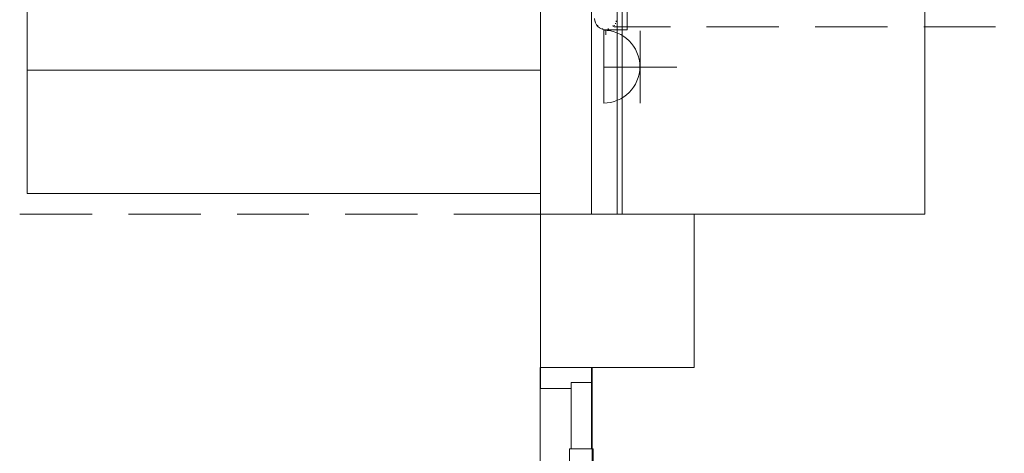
# Model space of a CAD drawing. Header units: millimetres. Extents: x 352 to 350573, y -22 to 37733.
# Tile 152 of 214: x 101946 to 105785, y 13528 to 15218. Entities that reach past the tile are written whole.
import ezdxf

# ---------------------------------------------------------------- set-up
doc = ezdxf.new("R2010")
doc.units = ezdxf.units.MM
doc.layers.add('PDF _PD-Socket', color=1, linetype='Continuous')
doc.layers.add('PDF$_83$-$Floor$Plan$-$В_Этаж$02_Сводный$P-PIPE', color=3, linetype='Continuous')
for name, color, linetype, true_color in [('PDF$_83$-$Floor$Plan$-$В_Этаж$02_Сводный$A-DETL-MBND', 7, 'Continuous', 0xdd3700), ('PDF$_83$-$Floor$Plan$-$В_Этаж$02_Сводный$P-PIPE-CNTR', 150, 'Continuous', 0x007fff), ('PDF$_83$new_ifc_RVT-1-В_Этаж$02_Сводный$A-COLS', 7, 'Continuous', 0xdcdcdc), ('PDF$_83$new_ifc_RVT-1-В_Этаж$02_Сводный$A-DETL-MBND', 7, 'Continuous', 0xbababa), ('PDF$_83$new_ifc_RVT-1-В_Этаж$02_Сводный$A-DOOR', 7, 'Continuous', 0xbababa), ('PDF$_83$new_ifc_RVT-1-В_Этаж$02_Сводный$A-GENM', 7, 'Continuous', 0xdd6e6e), ('PDF$_83$new_ifc_RVT-1-В_Этаж$02_Сводный$A-WALL', 7, 'Continuous', 0xdcdcdc), ('PDF$_83$new_ifc_RVT-1-В_Этаж$02_Сводный$I-FURN', 7, 'Continuous', 0xbababa), ('PDF$_83$new_ifc_RVT-1-В_Этаж$02_Сводный$S-STRS', 7, 'Continuous', 0xbababa)]:
    doc.layers.add(name, color=color, linetype=linetype, true_color=true_color)

msp = doc.modelspace()

# ---------------------------------------------------------------- linework, layer by layer
at = {"layer": 'PDF _PD-Socket', "lineweight": 0}
for points in [[(104223.4, 15174.5), (104223.4, 14892.1)], [(104364.6, 15174.5), (104364.6, 14892.1)], [(104223.4, 15033.3), (104507.9, 15033.3)]]:
    msp.add_lwpolyline(points, dxfattribs=at)
msp.add_arc((104221.7, 15034.9), 142.2, 270, 90, dxfattribs=at)
at = {"layer": 'PDF$_83$-$Floor$Plan$-$В_Этаж$02_Сводный$A-DETL-MBND', "color": 5, "lineweight": 0}
msp.add_lwpolyline([(104187.6, 15222.3, 0.409816), (104231.4, 15178.5), (104314.9, 15178.5), (104314.9, 15222.3), (104314.9, 15266), (104273.1, 15266)], format="xyb", dxfattribs=at)
for points in [[(104189.6, 15212.3), (104189.6, 15210.3)], [(104269.2, 15202.4), (104269.2, 15204.4)], [(104271.1, 15210.3), (104273.1, 15212.3)], [(104273.1, 15212.3), (104273.1, 15212.3)], [(104199.5, 15192.4), (104201.5, 15190.4)], [(104217.4, 15180.5), (104221.4, 15180.5)], [(104241.3, 15180.5), (104243.3, 15180.5)], [(104259.2, 15190.4), (104261.2, 15192.4)], [(104263.2, 15194.4), (104265.2, 15196.4)], [(104263.2, 15190.4), (104484, 15190.4)], [(104623.2, 15190.4), (104905.7, 15190.4)], [(105046.9, 15190.4), (105329.4, 15190.4)], [(105470.6, 15190.4), (105751.1, 15190.4)]]:
    msp.add_lwpolyline(points, dxfattribs=at)
at = {"layer": 'PDF$_83$-$Floor$Plan$-$В_Этаж$02_Сводный$P-PIPE', "color": 5, "lineweight": 0}
for centre, start, end in [((104229.7, 15223.9), 193.6449, 196.3415), ((104229.6, 15223.9), 343.6585, 346.3551), ((104229.7, 15223.9), 222.6596, 227.2634), ((104229.7, 15223.9), 253.3225, 256.6742), ((104229.7, 15223.9), 283.3258, 286.6775), ((104229.7, 15223.9), 313.3247, 316.6753)]:
    msp.add_arc(centre, 42.8, start, end, dxfattribs=at)
at = {"layer": 'PDF$_83$-$Floor$Plan$-$В_Этаж$02_Сводный$P-PIPE-CNTR', "color": 5, "lineweight": 0}
msp.add_lwpolyline([(104231.4, 15158.6), (104231.4, 15178.5)], dxfattribs=at)
at = {"layer": 'PDF$_83$new_ifc_RVT-1-В_Этаж$02_Сводный$A-COLS', "lineweight": 0}
msp.add_lwpolyline([(103976.7, 13861.7), (104575.5, 13861.7), (104575.5, 14460.4), (103976.7, 14460.4)], close=True, dxfattribs=at)
msp.add_lwpolyline([(103976.7, 13861.7), (104575.5, 13861.7), (104575.5, 14460.4), (103976.7, 14460.4)], close=True, dxfattribs=at)
at = {"layer": 'PDF$_83$new_ifc_RVT-1-В_Этаж$02_Сводный$A-DETL-MBND', "lineweight": 0}
for points in [[(102228.3, 14460.4), (101945.8, 14460.4)], [(102652, 14460.4), (102369.5, 14460.4)], [(103073.7, 14460.4), (102793.2, 14460.4)], [(103497.4, 14460.4), (103214.9, 14460.4)], [(103976.7, 14460.4), (103638.6, 14460.4)]]:
    msp.add_lwpolyline(points, dxfattribs=at)
at = {"layer": 'PDF$_83$new_ifc_RVT-1-В_Этаж$02_Сводный$A-DOOR', "color": 53, "lineweight": 0, "true_color": 0xdddd6e}
for points in [[(104096.1, 13804), (104175.7, 13804), (104175.7, 13861.7), (103976.7, 13861.7), (103976.7, 13780.1), (104096.1, 13780.1)], [(104175.7, 13545.4), (104175.7, 13804), (104096.1, 13804), (104096.1, 13545.4)], [(104181.6, 13475.8), (104181.6, 13545.4), (104090.1, 13545.4), (104090.1, 13475.8)]]:
    msp.add_lwpolyline(points, close=True, dxfattribs=at)
at = {"layer": 'PDF$_83$new_ifc_RVT-1-В_Этаж$02_Сводный$A-GENM', "lineweight": 0}
msp.add_lwpolyline([(103974.8, 13861.7), (103974.8, 12061.5), (104177.6, 12061.5), (104177.6, 13861.7)], close=True, dxfattribs=at)
at = {"layer": 'PDF$_83$new_ifc_RVT-1-В_Этаж$02_Сводный$A-WALL', "lineweight": 0}
msp.add_lwpolyline([(104175.7, 19536.8), (104175.7, 22059), (103976.7, 22059), (103976.7, 14460.4), (104175.7, 14460.4), (104175.7, 19457.2), (104175.7, 19260.3), (108824.3, 19260.3), (108824.3, 19459.2), (105769, 19459.2)], dxfattribs=at)
at = {"layer": 'PDF$_83$new_ifc_RVT-1-В_Этаж$02_Сводный$I-FURN', "color": 133, "lineweight": 0, "true_color": 0x6edddd}
msp.add_lwpolyline([(108561.8, 19240.4), (108561.8, 19260.3), (104275.1, 19260.3), (104275.1, 14460.4), (104295, 14460.4), (104295, 19240.4)], close=True, dxfattribs=at)
at = {"layer": 'PDF$_83$new_ifc_RVT-1-В_Этаж$02_Сводный$I-FURN', "lineweight": 0}
msp.add_lwpolyline([(104575.5, 14460.4), (105474.6, 14460.4), (105474.6, 15580.3), (104295, 15580.3), (105474.6, 15580.3), (105474.6, 17579.4), (104295, 17579.4), (105474.6, 17579.4), (105474.6, 18060.8), (108561.8, 18060.8), (108561.8, 19240.4)], dxfattribs=at)
at = {"layer": 'PDF$_83$new_ifc_RVT-1-В_Этаж$02_Сводный$S-STRS', "lineweight": 0}
for points in [[(103976.7, 14540), (101975.6, 14540), (101975.6, 15021.4), (101975.6, 15580.3), (101975.6, 16141.3), (101975.6, 16700.2), (101975.6, 17261.2), (101975.6, 17820.1), (101975.6, 18379.1), (101975.6, 18940), (101975.6, 19499)], [(103976.7, 15021.4), (101975.6, 15021.4)]]:
    msp.add_lwpolyline(points, dxfattribs=at)

doc.saveas('drawing.dxf')
